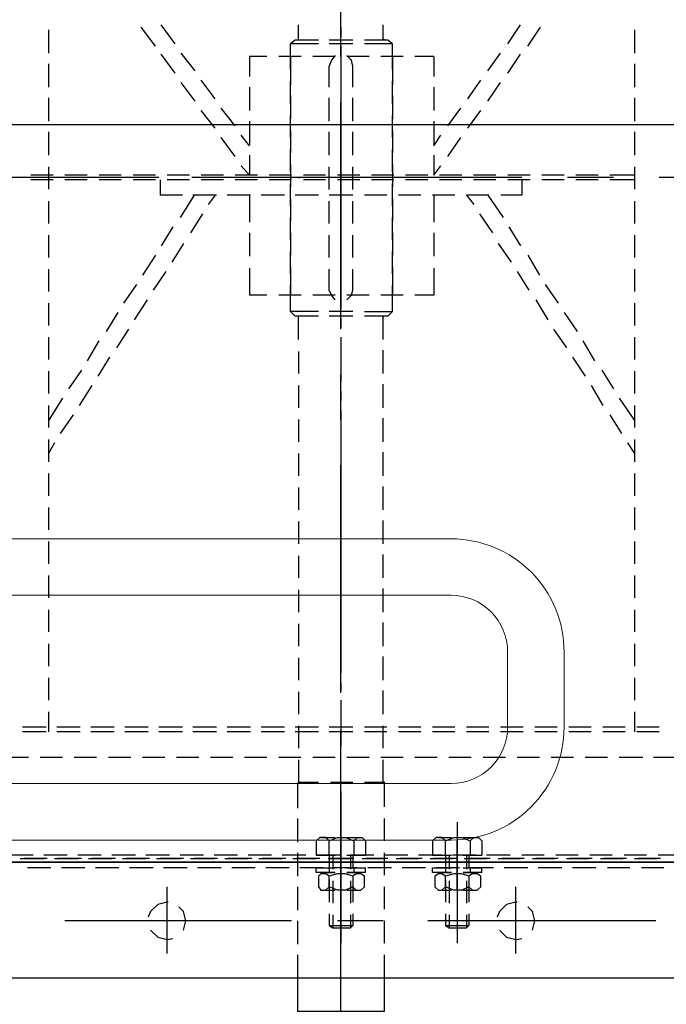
# Model space of a CAD drawing. Header units: millimetres. Extents: x -1435 to 74790, y -2508 to 13830.
# Tile 66 of 95: x 15150 to 15322, y 7486 to 7748. Entities that reach past the tile are written whole.
import ezdxf
from ezdxf.enums import TextEntityAlignment as Align

# ---------------------------------------------------------------- set-up
doc = ezdxf.new("R2010")
doc.units = ezdxf.units.MM
for name, color, linetype, lineweight, true_color in [('A-CEILING-01', 7, 'Continuous', 5, 0xd56ca8), ('A-CEILING-05', 7, 'Continuous', 5, 0x139b48), ('M-MEP-ELLG-LIGHT', 5, 'Continuous', 15, 0x0000ff)]:
    doc.layers.add(name, color=color, linetype=linetype, lineweight=lineweight, true_color=true_color)
doc.layers.add('A-LIGHT', color=1, linetype='Continuous', lineweight=5)
doc.layers.add('ACMV-EQP-CHW', color=30, linetype='Continuous', true_color=0xff7f00)
doc.layers.add('RCP LAYOUT', color=9, linetype='Continuous', true_color=0x808080)
doc.layers.add('ACMV-SA-DUCT-TAG', color=7, linetype='Continuous')
doc.styles.add('Romans', font='Romans.shx')
doc.styles.get("Standard").update_dxf_attribs({"font": 'arial.ttf'})
doc.dimstyles.new('100_Romans_Dot', dxfattribs={"dimtxt": 100, "dimasz": 100, "dimexe": 50, "dimexo": 50, "dimgap": 50, "dimtad": 1, "dimdec": 0, "dimzin": 0, "dimdsep": 46, "dimtxsty": 'Romans', "dimblk": 'DOT', "dimcen": 0.09, "dimclrd": 256, "dimclre": 256, "dimadec": 0, "dimazin": 0, "dimtfac": 1, "dimtdec": 0, "dimtofl": 0, "dimtmove": 0, "dimatfit": 3, "dimldrblk": 'DOT', "dimfxl": 1, "dimtolj": 1, "dimtzin": 0, "dimarcsym": 0})

# ---------------------------------------------------------------- blocks, each defined once
blk = doc.blocks.new('LIGHT-600X600MM')
at = {"color": 0}
blk.add_lwpolyline([(-300, 300), (-300, -300), (300, -300), (300, 300)], close=True, dxfattribs=at)
for points in [[(-165, 160), (-165, 140, 0.414214), (-135, 110), (135, 110, 0.414214), (165, 140), (165, 160, 0.414214), (135, 190), (-135, 190, 0.414214)], [(-150, 160), (-150, 140, 0.414214), (-135, 125), (135, 125, 0.414214), (150, 140), (150, 160, 0.414214), (135, 175), (-135, 175, 0.414214)]]:
    blk.add_lwpolyline(points, format="xyb", close=True, dxfattribs=at)
blk.add_attdef('E', text='', height=100).set_placement((400, 250), align=Align.MIDDLE_CENTER)
blk = doc.blocks.new('A$C98a85b24')
at = {"layer": 'M-MEP-ELLG-LIGHT', "color": 8, "true_color": 0x808080}
blk.add_blockref('LIGHT-600X600MM', (10939.99, 7419.99), dxfattribs=at)
blk = doc.blocks.new('A$C256bf26b')
at = {"layer": 'A-CEILING-01', "true_color": 0x808080}
h = blk.add_hatch(dxfattribs=at)
h.set_pattern_fill('ANSI37', color=8, scale=2000)
h.set_pattern_definition([(45, (0, 0), (-176.7767, 176.7767), []), (135, (0, 0), (-176.7767, -176.7767), [])])
edge = h.paths.add_edge_path()
edge.add_line((17350, 13380), (12020, 13380))
edge.add_line((12020, 13380), (12020, 13280))
edge.add_line((12020, 13280), (11820, 13280))
edge.add_line((11820, 13280), (11820, 13380))
edge.add_line((11820, 13380), (6090, 13380))
edge.add_line((6090, 13380), (6090, 13280))
edge.add_line((6090, 13280), (5890, 13280))
edge.add_line((5890, 13280), (5890, 13380))
edge.add_line((5890, 13380), (350, 13380))
edge.add_line((350, 13380), (200, 13380))
edge.add_line((200, 13380), (200, 4520))
edge.add_line((200, 4520), (650, 4520))
edge.add_line((650, 4520), (650, 4220))
edge.add_line((650, 4220), (200, 4220))
edge.add_line((200, 4220), (200, 3270))
edge.add_line((200, 3270), (3945, 3270))
edge.add_line((3945, 3270), (3945, 3920))
edge.add_line((3945, 3920), (6135, 3920))
edge.add_line((6135, 3920), (6135, 3270))
edge.add_line((6135, 3270), (9805, 3270))
edge.add_line((9805, 3270), (9805, 3070))
edge.add_line((9805, 3070), (10125.7, 3070))
edge.add_line((10125.7, 3070), (10125.7, 3423))
edge.add_line((10125.7, 3423), (11242.06, 4539.36))
edge.add_line((11242.06, 4539.36), (10770.13, 5011.3))
edge.add_line((10770.13, 5011.3), (11904.42, 6145.58))
edge.add_line((11904.42, 6145.58), (14298.83, 8540))
edge.add_line((14298.83, 8540), (14450, 8540))
edge.add_line((14450, 8540), (14450, 9620))
edge.add_line((14450, 9620), (14450, 12330))
edge.add_arc((15200, 12330), 750, 90, 180, ccw=False)
edge.add_line((15200, 13080), (17350, 13080))
edge.add_line((17350, 13080), (17350, 13380))
h.paths.add_polyline_path([(5890.13, 11294.23), (6090.12, 11294.23), (6090.12, 11094.22), (5890.13, 11094.22)], flags=16)
h.paths.add_polyline_path([(5890.13, 9330), (6090.12, 9330), (6090.12, 9129.99), (5890.13, 9129.99)], flags=16)
h.paths.add_polyline_path([(5890, 8418.41), (6090, 8418.41), (6090, 8218.41), (5890, 8218.41)], flags=16)
h.paths.add_polyline_path([(5890, 6030), (6090, 6030), (6090, 5829.99), (5890, 5829.99)], flags=16)
h.paths.add_polyline_path([(11820, 8418.41), (12020, 8418.41), (12020, 8218.41), (11820, 8218.41)], flags=16)
h.paths.add_polyline_path([(11820, 9330), (12020, 9330), (12020, 9129.99), (11820, 9129.99)], flags=16)
h.paths.add_polyline_path([(11820.13, 11294.23), (12020.12, 11294.23), (12020.12, 11094.22), (11820.13, 11094.22)], flags=16)
at = {"layer": 'A-CEILING-05', "color": 8, "linetype": 'Continuous', "true_color": 0x808080}
blk.add_line((14590, 7720), (17230, 7720), dxfattribs=at)
at = {"layer": 'A-LIGHT', "color": 8, "true_color": 0x808080}
blk.add_blockref('A$C98a85b24', (4190, 0), dxfattribs=at)
blk = doc.blocks.new('AHU-5 TR-CARRIER')
at = {"layer": 'ACMV-EQP-CHW'}
for points in [[(901.81, 519.81), (901.81, 84.51)], [(901.81, 82.02), (901.81, 519.5)], [(932.67, 519.81), (932.67, 84.51)], [(720.01, 427.52), (720.01, 367.33)], [(874.05, 372.01), (874.05, 365.78)], [(899.94, 372.94), (899.94, 367.02)], [(865.95, 367.33), (865.95, 361.41)], [(867.2, 367.33), (867.2, 361.41)], [(900.87, 367.64), (900.87, 361.71)], [(900.87, 360.78), (900.87, 366.71)], [(903.37, 368.58), (903.37, 362.65)], [(917.4, 366.4), (917.4, 305.9)], [(899.94, 363.91), (899.94, 357.98)], [(874.05, 362.97), (874.05, 356.73)], [(680.73, 360.78), (686.95, 360.78)], [(689.77, 360.78), (696, 360.78)], [(698.81, 360.78), (705.05, 360.78)], [(707.85, 360.78), (714.09, 360.78)], [(717.2, 360.78), (723.13, 360.78)], [(719.39, 360.78), (719.39, 354.23)], [(720.64, 360.78), (720.64, 354.23)], [(726.25, 360.78), (732.17, 360.78)], [(735.3, 360.78), (741.21, 360.78)], [(744.34, 360.78), (750.26, 360.78)], [(753.38, 360.78), (759.3, 360.78)], [(762.42, 360.78), (768.34, 360.78)], [(771.47, 360.78), (777.39, 360.78)], [(778.64, 356.73), (784.56, 360.79)], [(780.51, 360.78), (786.43, 360.78)], [(789.55, 360.78), (795.47, 360.78)], [(790.48, 358.91), (793.29, 360.78)], [(798.6, 360.78), (804.52, 360.78)], [(807.64, 360.78), (813.56, 360.78)], [(816.68, 360.78), (822.61, 360.78)], [(825.72, 360.78), (831.65, 360.78)], [(834.77, 360.78), (840.69, 360.78)], [(843.82, 360.78), (849.74, 360.78)], [(852.85, 360.78), (858.78, 360.78)], [(861.89, 360.78), (867.2, 360.78)], [(865.95, 358.29), (865.95, 352.36)], [(867.2, 358.29), (867.2, 352.36)], [(900.87, 358.6), (900.87, 352.68)], [(903.37, 359.54), (903.37, 353.61)], [(783, 354.24), (787.99, 357.35)], [(900.87, 351.74), (900.87, 357.66)], [(720.01, 355.17), (720.01, 343.01)], [(771.15, 352.05), (776.15, 355.18)], [(874.05, 353.61), (874.05, 347.69)], [(899.94, 354.86), (899.94, 348.93)], [(719.39, 351.12), (719.39, 345.18)], [(720.64, 351.12), (720.64, 345.18)], [(775.21, 349.25), (780.51, 352.36)], [(903.37, 350.49), (903.37, 344.26)], [(763.36, 347.06), (768.66, 350.18)], [(865.95, 349.25), (865.95, 343.32)], [(867.2, 349.25), (867.2, 343.32)], [(900.87, 349.56), (900.87, 343.63)], [(900.87, 342.7), (900.87, 348.62)], [(755.88, 342.07), (760.86, 345.51)], [(767.72, 344.26), (772.71, 347.68)], [(899.94, 345.81), (899.94, 339.89)], [(760.25, 339.26), (765.23, 342.7)], [(874.05, 344.57), (874.05, 338.65)], [(719.39, 342.08), (719.39, 336.15)], [(720.64, 342.08), (720.64, 336.15)], [(748.39, 337.08), (753.38, 340.51)], [(865.95, 340.2), (865.95, 334.28)], [(867.2, 340.2), (867.2, 334.28)], [(900.87, 340.51), (900.87, 334.59)], [(903.37, 341.45), (903.37, 335.21)], [(752.44, 334.59), (757.75, 337.71)], [(900.87, 333.66), (900.87, 339.58)], [(685.09, 332.41), (680.1, 335.84)], [(740.6, 332.4), (745.9, 335.53)], [(874.05, 335.53), (874.05, 329.61)], [(899.94, 336.78), (899.94, 330.85)], [(719.39, 333.03), (719.39, 327.11)], [(720.64, 333.03), (720.64, 327.11)], [(744.96, 329.61), (749.95, 332.72)], [(903.37, 332.41), (903.37, 326.17)], [(919.9, 333.66), (917.4, 334.28), (914.9, 333.66), (913.65, 332.4)], [(684.47, 327.11), (679.47, 330.53)], [(692.26, 327.11), (687.27, 330.53)], [(720.01, 330.85), (720.01, 270.66)], [(720.64, 330.85), (724.69, 330.85), (724.69, 325.24)], [(733.11, 327.41), (738.1, 330.53)], [(865.95, 331.17), (865.95, 325.23)], [(867.2, 331.17), (867.2, 325.23)], [(900.87, 331.48), (900.87, 325.55)], [(900.87, 324.61), (900.87, 330.53)], [(912.42, 329.6), (912.42, 329.29), (913.03, 326.79), (914.9, 324.92), (916.46, 324.3)], [(919.9, 324.92), (921.76, 326.79), (922.39, 329.29), (922.07, 330.85)], [(737.48, 324.61), (742.47, 328.05)], [(899.94, 327.73), (899.94, 321.49)], [(926.13, 329.29), (908.36, 329.29)], [(691.63, 321.81), (686.96, 325.23)], [(699.75, 321.81), (694.76, 325.23)], [(724.69, 321.8), (730.61, 325.86)], [(874.05, 326.48), (874.05, 320.56)], [(719.39, 323.99), (719.39, 318.06)], [(720.64, 323.99), (720.64, 318.06)], [(724.69, 322.11), (724.69, 316.19)], [(729.68, 319.63), (734.67, 323.05)], [(865.95, 322.12), (865.95, 316.19)], [(867.2, 322.12), (867.2, 316.19)], [(900.87, 322.43), (900.87, 316.5)], [(903.37, 323.37), (903.37, 317.13)], [(699.13, 316.5), (694.13, 319.93)], [(706.91, 316.5), (702.24, 319.93)], [(896.2, 317.13), (895.25, 318.07), (895.25, 319.31), (896.2, 320.25)], [(896.2, 320.25), (899.95, 320.25)], [(899.94, 315.26), (899.94, 320.25)], [(900.87, 315.57), (900.87, 321.49)], [(903.37, 315.26), (903.37, 320.25)], [(904.61, 320.25), (903.37, 320.25)], [(904.61, 320.25), (904.61, 315.26)], [(905.55, 319.93), (904.92, 319), (904.92, 317.76), (905.55, 316.82), (904.92, 314.94), (904.92, 312.76), (905.55, 310.58), (904.92, 309.64), (904.92, 308.71), (905.55, 307.77), (908.36, 307.77)], [(908.36, 319.94), (905.56, 319.94)], [(908.36, 316.82), (909.29, 317.76), (909.29, 319), (908.36, 319.94)], [(720.02, 318.38), (720.02, 243.23)], [(724.69, 316.19), (727.18, 318.07)], [(874.05, 317.44), (874.05, 311.51)], [(895.25, 315.26), (895.25, 319)], [(896.2, 310.58), (895.25, 312.76), (895.25, 314.94), (896.2, 317.13), (899.95, 317.13)], [(899.94, 318.69), (899.94, 312.46)], [(899.94, 316.82), (903.37, 316.82)], [(903.37, 317.13), (904.61, 317.13)], [(904.61, 315.26), (904.61, 318.69)], [(905.56, 316.82), (908.36, 316.82), (909.29, 314.94), (909.29, 312.76), (908.36, 310.58), (905.56, 310.58)], [(906.48, 316.82), (912.42, 316.82)], [(909.29, 315.26), (909.29, 318.69)], [(915.53, 316.82), (918.64, 316.82)], [(918.64, 310.58), (918.64, 316.82), (919.27, 316.19)], [(706.29, 311.21), (701.61, 314.63)], [(714.4, 311.21), (709.41, 314.63)], [(719.39, 314.94), (719.39, 309.02)], [(720.64, 314.94), (720.64, 309.02)], [(899.94, 316.19), (903.67, 316.19)], [(903.37, 314.32), (903.37, 308.08)], [(906.8, 316.19), (912.72, 316.19)], [(915.84, 316.19), (919.27, 316.19)], [(918.64, 310.58), (919.27, 311.52), (919.27, 316.19)], [(724.69, 313.08), (724.69, 307.15)], [(865.95, 313.08), (865.95, 307.15)], [(867.2, 313.08), (867.2, 307.15)], [(891.21, 313.7), (923.32, 313.7)], [(895.25, 308.71), (895.25, 312.14)], [(909.29, 313.7), (896.2, 313.7)], [(899.63, 313.7), (908.67, 313.7)], [(899.94, 311.52), (903.67, 311.52)], [(899.95, 307.15), (899.95, 312.14)], [(900.87, 313.38), (900.87, 307.46)], [(900.87, 306.52), (900.87, 312.45)], [(903.37, 307.15), (903.37, 312.14)], [(904.61, 309.02), (904.61, 312.14)], [(904.61, 312.14), (904.61, 307.15)], [(906.8, 311.52), (912.72, 311.52)], [(909.29, 309.02), (909.29, 312.14)], [(915.84, 311.52), (919.27, 311.52)], [(711.59, 307.46), (708.78, 309.33)], [(719.39, 307.46), (716.9, 309.33)], [(899.95, 310.58), (896.2, 310.58), (895.25, 309.64), (895.25, 308.08), (896.2, 307.15), (899.95, 307.15)], [(899.94, 310.58), (903.37, 310.58)], [(899.94, 309.64), (899.94, 303.41)], [(903.37, 310.58), (904.61, 310.58)], [(906.48, 310.58), (912.42, 310.58)], [(908.36, 307.78), (909.29, 308.71), (909.29, 309.64), (908.36, 310.58)], [(915.53, 310.58), (918.64, 310.58)], [(687.89, 307.46), (687.89, 302.48)], [(687.9, 307.46), (693.19, 307.46)], [(696, 307.46), (702.24, 307.46)], [(705.05, 307.46), (711.28, 307.46)], [(714.09, 307.46), (719.39, 307.46)], [(724.69, 307.46), (731.86, 307.46)], [(734.67, 307.46), (740.91, 307.46)], [(744.03, 307.46), (751.2, 307.46)], [(751.2, 307.46), (751.2, 302.48)], [(874.05, 308.39), (874.05, 302.48)], [(904.61, 307.15), (903.37, 307.15)], [(719.39, 305.91), (719.39, 299.98)], [(720.64, 305.91), (720.64, 299.98)], [(724.69, 304.03), (724.69, 298.11)], [(865.95, 304.03), (865.95, 298.1)], [(867.2, 304.03), (867.2, 298.1)], [(900.87, 304.35), (900.87, 298.42)], [(900.87, 297.48), (900.87, 303.41)], [(903.37, 305.27), (903.37, 299.04)], [(687.89, 299.36), (687.89, 293.43)], [(751.2, 299.36), (751.2, 293.43)], [(874.05, 299.36), (874.05, 293.43)], [(899.94, 300.6), (899.94, 294.36)], [(684.47, 296.55), (683.53, 295.3), (683.53, 289.06)], [(691.32, 296.54), (684.47, 296.54)], [(684.47, 296.54), (684.47, 289.06)], [(687.89, 296.54), (695.38, 296.54)], [(700.36, 296.54), (694.44, 296.54)], [(698.19, 296.54), (704.42, 296.54)], [(709.41, 296.54), (703.48, 296.54)], [(707.54, 296.54), (713.46, 296.54)], [(718.46, 296.54), (712.53, 296.54)], [(716.58, 296.54), (722.51, 296.54)], [(719.39, 296.86), (719.39, 290.93)], [(720.64, 296.86), (720.64, 290.93)], [(727.51, 296.54), (721.57, 296.54)], [(725.63, 296.54), (731.55, 296.54)], [(736.54, 296.54), (730.61, 296.54)], [(734.67, 296.54), (740.6, 296.54)], [(745.58, 296.54), (739.65, 296.54)], [(743.71, 296.54), (751.2, 296.54)], [(755.55, 289.06), (755.55, 296.54), (748.7, 296.54)], [(755.56, 296.55), (756.81, 295.3), (756.81, 289.06)], [(903.37, 296.23), (903.37, 290)], [(683.53, 294.36), (683.21, 294.06), (682.91, 294.06), (679.48, 294.06)], [(724.69, 294.99), (724.69, 289.06)], [(756.81, 294.36), (756.81, 294.06), (757.12, 294.06)], [(763.05, 294.06), (757.12, 294.06)], [(772.08, 294.06), (765.86, 294.06)], [(781.13, 294.06), (774.9, 294.06)], [(790.18, 294.06), (783.94, 294.06)], [(799.22, 294.06), (792.97, 294.06)], [(808.25, 294.06), (802.02, 294.06)], [(817.3, 294.06), (811.07, 294.06)], [(826.35, 294.06), (820.12, 294.06)], [(835.4, 294.06), (829.15, 294.06)], [(844.43, 294.06), (838.19, 294.06)], [(853.47, 294.06), (847.24, 294.06)], [(862.52, 294.06), (856.28, 294.06)], [(871.57, 294.06), (865.64, 294.06)], [(865.95, 294.99), (865.95, 289.06)], [(867.2, 294.99), (867.2, 289.06)], [(880.6, 294.36), (880.6, 294.06), (880.29, 294.06), (874.68, 294.06)], [(880.6, 289.06), (880.6, 294.36)], [(887.15, 294.36), (880.6, 294.36)], [(896.2, 294.36), (890.26, 294.36)], [(905.24, 294.36), (899.32, 294.36)], [(900.87, 295.3), (900.87, 289.38)], [(900.87, 288.44), (900.87, 294.36)], [(914.29, 294.36), (908.36, 294.36)], [(923.32, 294.36), (917.4, 294.36)], [(917.4, 294.06), (917.4, 281.89)], [(932.68, 294.36), (926.44, 294.36)], [(942.35, 272.54), (941.41, 271.29), (941.41, 294.36), (932.67, 294.36)], [(687.89, 290.31), (687.89, 284.39)], [(751.2, 290.31), (751.2, 284.39)], [(874.05, 290.31), (874.05, 284.39)], [(899.94, 291.56), (899.94, 285.31)], [(719.39, 287.81), (719.39, 281.89)], [(720.64, 287.81), (720.64, 281.89)], [(896.2, 286.26), (895.25, 287.19), (895.25, 288.44), (896.2, 289.38)], [(895.25, 284.39), (895.25, 288.13)], [(896.2, 289.38), (899.95, 289.38)], [(899.94, 284.39), (899.94, 289.38)], [(903.37, 284.39), (903.37, 289.38)], [(904.61, 289.38), (903.37, 289.38)], [(904.61, 289.38), (904.61, 284.39)], [(904.61, 284.39), (904.61, 287.81)], [(905.55, 289.06), (904.92, 288.13), (904.92, 286.88), (905.55, 285.95), (904.92, 284.08), (904.92, 281.89), (905.55, 279.7), (904.92, 278.78), (904.92, 277.53), (905.55, 276.9), (908.36, 276.9)], [(908.36, 289.06), (905.56, 289.06)], [(908.36, 285.95), (909.29, 286.89), (909.29, 288.13), (908.36, 289.06)], [(909.29, 284.39), (909.29, 287.81)], [(683.53, 285.95), (683.53, 279.7)], [(684.47, 285.95), (684.47, 279.71)], [(690.38, 285.95), (688.83, 285.64), (687.59, 284.39)], [(696, 285.95), (690.38, 285.95)], [(705.05, 285.95), (698.81, 285.95)], [(714.09, 285.95), (707.85, 285.95)], [(723.14, 285.95), (717.2, 285.95)], [(724.69, 285.95), (724.69, 279.7)], [(732.17, 285.95), (726.25, 285.95)], [(741.21, 285.95), (735.3, 285.95)], [(749.95, 285.95), (744.33, 285.95)], [(752.44, 284.39), (751.2, 285.64), (749.95, 285.95)], [(755.55, 285.95), (755.55, 279.71)], [(756.81, 285.95), (756.81, 279.7)], [(865.95, 285.95), (865.95, 279.71)], [(867.2, 285.95), (867.2, 279.71)], [(880.6, 280.02), (880.6, 285.95)], [(896.2, 279.71), (895.25, 281.89), (895.25, 284.08), (896.2, 286.26), (899.95, 286.26)], [(899.94, 285.95), (903.37, 285.95)], [(899.94, 285.32), (903.67, 285.32)], [(900.87, 286.26), (900.87, 280.03)], [(900.87, 279.4), (900.87, 285.31)], [(903.37, 287.19), (903.37, 280.96)], [(903.37, 286.26), (904.61, 286.26)], [(905.56, 285.95), (908.36, 285.95), (909.29, 284.08), (909.29, 281.89), (908.36, 279.71), (905.56, 279.71)], [(906.48, 285.95), (912.42, 285.95)], [(906.8, 285.32), (912.72, 285.32)], [(915.53, 285.95), (918.64, 285.95)], [(915.84, 285.32), (919.27, 285.32)], [(918.64, 279.71), (918.64, 285.95), (919.27, 285.32)], [(918.64, 279.71), (919.27, 280.64), (919.27, 285.32)], [(687.89, 282.83), (675.73, 282.83)], [(680.1, 282.83), (682.59, 282.83)], [(685.09, 282.83), (697.26, 282.83)], [(689.77, 282.83), (750.26, 282.83)], [(699.43, 282.83), (701.92, 282.83)], [(760.24, 282.83), (700.06, 282.83)], [(704.42, 282.83), (716.58, 282.83)], [(718.76, 282.83), (721.26, 282.83)], [(723.75, 282.83), (735.6, 282.83)], [(738.09, 282.83), (740.6, 282.83)], [(743.08, 282.83), (754.94, 282.83)], [(757.44, 282.83), (759.93, 282.83)], [(762.42, 282.83), (774.27, 282.83)], [(762.42, 282.83), (774.27, 282.83)], [(784.25, 282.83), (772.4, 282.83)], [(776.77, 282.83), (779.26, 282.83)], [(781.76, 282.83), (793.6, 282.83)], [(786.43, 282.83), (846.92, 282.83)], [(796.1, 282.83), (798.6, 282.83)], [(856.9, 282.83), (796.41, 282.83)], [(800.77, 282.83), (812.94, 282.83)], [(815.43, 282.83), (817.92, 282.83)], [(820.11, 282.83), (832.27, 282.83)], [(834.77, 282.83), (837.27, 282.83)], [(839.44, 282.83), (851.6, 282.83)], [(854.1, 282.83), (856.28, 282.83)], [(858.78, 282.83), (867.2, 282.83)], [(858.78, 282.83), (870.94, 282.83)], [(919.27, 282.83), (866.87, 282.83)], [(880.92, 282.83), (868.76, 282.83)], [(956.07, 282.83), (878.73, 282.83)], [(883.1, 282.83), (913.65, 282.83)], [(891.21, 282.83), (923.32, 282.83)], [(947.96, 282.83), (893.07, 282.83)], [(899.63, 282.83), (908.67, 282.83)], [(899.94, 282.52), (899.94, 276.28)], [(687.59, 281.27), (688.83, 280.33), (690.39, 279.71)], [(687.89, 281.27), (687.89, 275.34)], [(752.44, 281.27), (751.2, 280.34), (749.95, 279.71), (744.33, 279.71)], [(751.2, 281.27), (751.2, 275.34)], [(874.05, 281.27), (874.05, 275.34)], [(895.25, 277.53), (895.25, 281.27)], [(899.94, 280.64), (903.67, 280.64)], [(899.95, 276.28), (899.95, 281.27)], [(903.37, 276.28), (903.37, 281.27)], [(904.61, 278.14), (904.61, 281.27)], [(904.61, 281.27), (904.61, 276.28)], [(906.8, 280.64), (912.72, 280.64)], [(909.29, 278.14), (909.29, 281.27)], [(915.84, 280.64), (919.27, 280.64)], [(696, 279.71), (690.38, 279.71)], [(705.05, 279.71), (698.81, 279.71)], [(714.09, 279.71), (707.85, 279.71)], [(723.14, 279.71), (717.2, 279.71)], [(719.39, 278.77), (719.39, 272.85)], [(720.64, 278.77), (720.64, 272.85)], [(732.17, 279.71), (726.25, 279.71)], [(741.21, 279.71), (735.3, 279.71)], [(899.95, 279.71), (896.2, 279.71), (895.25, 278.78), (895.25, 277.21), (896.2, 276.28), (899.95, 276.28)], [(899.94, 279.71), (903.37, 279.71)], [(900.87, 277.21), (900.87, 270.97)], [(903.37, 279.71), (904.61, 279.71)], [(903.37, 278.14), (903.37, 271.91)], [(906.48, 279.71), (912.42, 279.71)], [(908.36, 276.9), (909.29, 277.53), (909.29, 278.77), (908.36, 279.71)], [(915.53, 279.71), (918.64, 279.71)], [(683.53, 276.9), (683.53, 270.66), (684.47, 269.42)], [(684.47, 276.9), (684.47, 269.42)], [(724.69, 276.9), (724.69, 270.66)], [(755.55, 276.9), (755.55, 269.42)], [(756.81, 276.9), (756.81, 270.66)], [(865.95, 276.9), (865.95, 270.66)], [(867.2, 276.9), (867.2, 270.66)], [(880.6, 271.61), (880.6, 276.9)], [(900.87, 270.04), (900.87, 276.28)], [(904.61, 276.28), (903.37, 276.28)], [(687.89, 272.23), (687.89, 266.3)], [(751.2, 272.23), (751.2, 266.3)], [(874.05, 272.22), (874.05, 266.3)], [(899.94, 273.48), (899.94, 267.24)], [(682.91, 271.6), (679.48, 271.6)], [(683.53, 271.29), (683.22, 271.6), (682.91, 271.6)], [(691.32, 269.42), (684.47, 269.42)], [(687.89, 269.42), (695.38, 269.42)], [(700.36, 269.42), (694.44, 269.42)], [(698.19, 269.42), (704.42, 269.42)], [(709.41, 269.42), (703.48, 269.42)], [(707.54, 269.42), (713.46, 269.42)], [(718.46, 269.42), (712.53, 269.42)], [(716.58, 269.42), (722.51, 269.42)], [(719.39, 269.74), (719.39, 263.81)], [(720.01, 271.6), (720.01, 271.91)], [(720.64, 269.74), (720.64, 263.81)], [(727.51, 269.42), (721.57, 269.42)], [(725.63, 269.42), (731.55, 269.42)], [(736.54, 269.42), (730.61, 269.42)], [(734.67, 269.42), (740.6, 269.42)], [(745.58, 269.42), (739.65, 269.42)], [(743.71, 269.42), (751.2, 269.42)], [(755.55, 269.42), (748.7, 269.42)], [(756.81, 270.66), (755.56, 269.42)], [(757.12, 271.6), (756.81, 271.6), (756.81, 271.29)], [(763.05, 271.6), (757.12, 271.6)], [(772.08, 271.61), (766.16, 271.61)], [(781.13, 271.61), (775.21, 271.61)], [(790.17, 271.61), (784.25, 271.61)], [(799.22, 271.61), (793.29, 271.61)], [(808.26, 271.61), (802.33, 271.61)], [(817.3, 271.61), (811.38, 271.61)], [(826.35, 271.61), (820.43, 271.61)], [(835.39, 271.61), (829.46, 271.61)], [(844.43, 271.61), (838.51, 271.61)], [(853.48, 271.61), (847.54, 271.61)], [(862.52, 271.61), (856.59, 271.61)], [(871.57, 271.61), (865.64, 271.61)], [(880.6, 271.61), (874.68, 271.61)], [(881.23, 271.29), (880.92, 271.6), (880.6, 271.6)], [(881.23, 271.29), (887.47, 271.29)], [(890.27, 271.29), (896.51, 271.29)], [(899.31, 271.29), (905.55, 271.29)], [(908.36, 271.29), (914.59, 271.29)], [(917.4, 271.29), (923.64, 271.29)], [(917.4, 269.73), (917.4, 209.55)], [(926.44, 271.29), (932.68, 271.29)], [(932.68, 271.29), (941.41, 271.29)], [(724.69, 267.86), (724.69, 261.63)], [(865.95, 267.86), (865.95, 261.63)], [(867.2, 267.86), (867.2, 261.63)], [(900.87, 268.18), (900.87, 261.93)], [(900.87, 261), (900.87, 267.24)], [(903.37, 269.11), (903.37, 262.87)], [(899.94, 264.43), (899.94, 258.19)], [(687.89, 263.18), (687.89, 258.51)], [(751.2, 263.18), (751.2, 258.51)], [(874.05, 263.18), (874.05, 257.26)], [(719.39, 260.69), (719.39, 254.77)], [(720.64, 260.69), (720.64, 254.77)], [(900.87, 259.13), (900.87, 252.9)], [(903.37, 260.06), (903.37, 253.83)], [(687.89, 258.51), (693.2, 258.51)], [(696, 258.51), (702.24, 258.51)], [(705.05, 258.51), (711.28, 258.51)], [(711.59, 258.51), (708.78, 256.32)], [(714.09, 258.51), (719.39, 258.51)], [(719.39, 258.51), (716.9, 256.32)], [(720.01, 258.51), (720.01, 246.66)], [(724.69, 258.82), (724.69, 252.58)], [(724.69, 258.51), (731.86, 258.51)], [(734.67, 258.51), (740.91, 258.51)], [(744.03, 258.51), (751.2, 258.51)], [(865.95, 258.82), (865.95, 252.58)], [(867.2, 258.82), (867.2, 252.58)], [(900.87, 251.96), (900.87, 258.19)], [(706.29, 254.76), (701.61, 251.02)], [(714.4, 254.76), (709.41, 251.02)], [(874.05, 254.14), (874.05, 248.22)], [(899.94, 255.39), (899.94, 249.15)], [(719.39, 251.64), (719.39, 245.72)], [(720.64, 251.64), (720.64, 245.72)], [(699.13, 249.46), (694.13, 245.72)], [(706.91, 249.46), (702.24, 245.72)], [(724.69, 249.78), (724.69, 243.54)], [(724.69, 249.46), (727.18, 247.59)], [(865.95, 249.78), (865.95, 243.54)], [(867.2, 249.78), (867.2, 243.54)], [(900.87, 250.09), (900.87, 243.85)], [(900.87, 242.91), (900.87, 249.15)], [(903.37, 251.02), (903.37, 244.78)], [(729.68, 246.03), (734.67, 242.91)], [(899.94, 246.34), (899.94, 240.11)], [(691.63, 244.16), (686.96, 240.42)], [(699.75, 244.16), (694.76, 240.42)], [(724.69, 243.85), (730.61, 240.11)], [(874.05, 245.09), (874.05, 239.17)], [(719.39, 242.61), (719.39, 236.68)], [(720.64, 242.61), (720.64, 236.68)], [(724.69, 240.73), (724.69, 234.81)], [(737.48, 241.04), (742.47, 237.92)], [(865.95, 240.73), (865.95, 234.49)], [(867.2, 240.73), (867.2, 234.49)], [(900.87, 241.04), (900.87, 234.81)], [(903.37, 241.98), (903.37, 235.74)], [(919.9, 241.04), (917.4, 241.66), (914.9, 241.04), (913.65, 239.8)], [(684.47, 238.86), (679.47, 235.12)], [(692.26, 238.86), (687.27, 235.12)], [(733.11, 238.24), (738.1, 235.12)], [(900.87, 233.87), (900.87, 240.11)], [(919.9, 232.31), (921.76, 234.19), (922.39, 236.68), (922.07, 238.23)], [(744.96, 236.36), (749.95, 232.94)], [(874.05, 236.05), (874.05, 230.12)], [(899.94, 237.3), (899.94, 231.06)], [(926.13, 236.68), (908.36, 236.68)], [(912.42, 236.99), (912.42, 236.68), (913.03, 234.19), (914.9, 232.31), (916.46, 231.69)], [(685.09, 233.56), (680.1, 229.82)], [(719.39, 233.56), (719.39, 227.63)], [(720.01, 234.49), (720.01, 174)], [(720.64, 234.81), (724.69, 234.81)], [(720.64, 233.56), (720.64, 227.63)], [(740.6, 233.56), (745.9, 230.13)], [(903.37, 232.94), (903.37, 226.69)], [(752.44, 231.38), (757.75, 227.94)], [(865.95, 231.69), (865.95, 225.45)], [(867.2, 231.69), (867.2, 225.45)], [(900.87, 232), (900.87, 225.77)], [(900.87, 224.83), (900.87, 231.06)], [(748.39, 228.57), (753.38, 225.14)], [(899.94, 228.26), (899.94, 222.02)], [(760.25, 226.39), (765.23, 223.27)], [(874.05, 227.02), (874.05, 221.09)], [(719.39, 224.52), (719.39, 218.6)], [(720.64, 224.52), (720.64, 218.6)], [(755.88, 223.58), (760.86, 220.46)], [(865.95, 222.64), (865.95, 216.41)], [(867.2, 222.64), (867.2, 216.41)], [(900.87, 222.96), (900.87, 216.72)], [(903.37, 223.89), (903.37, 217.66)], [(767.72, 221.4), (772.71, 218.28)], [(900.87, 215.79), (900.87, 222.02)], [(763.36, 218.59), (768.66, 215.47)], [(874.05, 217.96), (874.05, 212.04)], [(899.94, 219.21), (899.94, 212.98)], [(719.39, 215.47), (719.39, 209.55)], [(720.64, 215.47), (720.64, 209.55)], [(775.21, 216.72), (780.51, 213.29)], [(903.37, 214.86), (903.37, 208.61)], [(771.15, 213.92), (776.15, 210.48)], [(865.95, 213.6), (865.95, 207.37)], [(867.2, 213.6), (867.2, 207.37)], [(900.87, 213.92), (900.87, 207.68)], [(900.87, 206.74), (900.87, 212.98)], [(783, 211.73), (787.99, 208.31)], [(899.94, 210.17), (899.94, 203.93)], [(778.64, 208.93), (784.56, 205.18)], [(790.48, 206.74), (793.29, 205.18)], [(874.05, 208.93), (874.05, 203)], [(680.73, 205.18), (686.95, 205.18)], [(689.77, 205.18), (696, 205.18)], [(698.81, 205.18), (705.05, 205.18)], [(707.85, 205.18), (714.09, 205.18)], [(717.2, 205.18), (723.13, 205.18)], [(719.39, 206.43), (719.39, 200.51)], [(720.64, 206.43), (720.64, 200.51)], [(726.25, 205.18), (732.17, 205.18)], [(735.3, 205.18), (741.21, 205.18)], [(744.34, 205.18), (750.26, 205.18)], [(753.38, 205.18), (759.3, 205.18)], [(762.42, 205.18), (768.34, 205.18)], [(771.47, 205.18), (777.39, 205.18)], [(780.51, 205.18), (786.43, 205.18)], [(789.55, 205.18), (795.47, 205.18)], [(798.6, 205.18), (804.52, 205.18)], [(807.64, 205.18), (813.56, 205.18)], [(816.68, 205.18), (822.61, 205.18)], [(825.72, 205.18), (831.65, 205.18)], [(834.77, 205.18), (840.69, 205.18)], [(843.82, 205.18), (849.74, 205.18)], [(852.85, 205.18), (858.78, 205.18)], [(861.89, 205.18), (867.2, 205.18)], [(865.95, 204.56), (865.95, 198.32)], [(867.2, 204.56), (867.2, 198.32)], [(900.87, 204.87), (900.87, 198.64)], [(903.37, 205.81), (903.37, 199.57)], [(900.87, 197.7), (900.87, 203.93)], [(874.05, 199.88), (874.05, 193.96)], [(899.94, 201.13), (899.94, 194.9)]]:
    blk.add_lwpolyline(points, dxfattribs=at)
blk = doc.blocks.new('_DOT')
at = {"color": 0, "linetype": 'ByBlock', "lineweight": -2}
blk.add_line((-0.5, 0), (-1, 0), dxfattribs=at)
at = {"color": 0, "linetype": 'ByBlock', "lineweight": -2, "const_width": 0.5}
blk.add_lwpolyline([(-0.25, 0, 1), (0.25, 0, 1)], format="xyb", close=True, dxfattribs=at)

msp = doc.modelspace()

# ---------------------------------------------------------------- block references
at = {"layer": 'ACMV-EQP-CHW', "rotation": 270}
msp.add_blockref('AHU-5 TR-CARRIER', (14952.91, 8425.95), dxfattribs=at)
at = {"layer": 'RCP LAYOUT'}
msp.add_blockref('A$C256bf26b', (0, 0), dxfattribs=at)

# ---------------------------------------------------------------- leaders
at = {"layer": 'ACMV-SA-DUCT-TAG'}
msp.add_leader([(13985.12, 7574.39), (13985.12, 7035.36), (18238.68, 7035.36)], dimstyle='100_Romans_Dot', override={"dimtad": 0}, dxfattribs=at)

doc.saveas('drawing.dxf')
